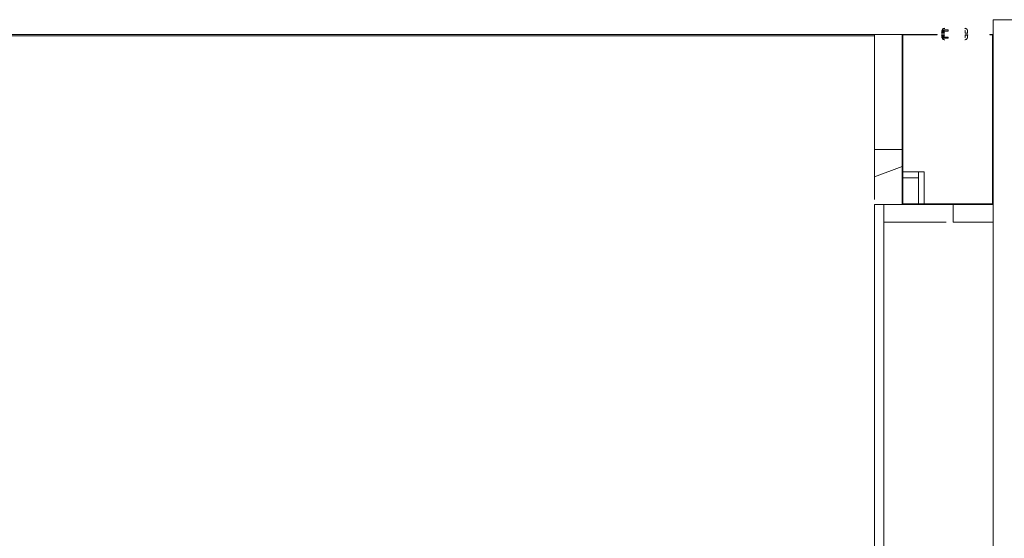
# Model space of a CAD drawing. Header units: millimetres. Extents: x 4476663 to 4477054, y -30323851 to -30323414.
# Tile 114 of 256: x 4476913 to 4476946, y -30323771 to -30323753. Entities that reach past the tile are written whole.
import ezdxf

# ---------------------------------------------------------------- set-up
doc = ezdxf.new("R2010")
doc.units = ezdxf.units.MM
for name, color, linetype, lineweight in [('IFC-Parede padrão-Contorno', 44, 'Continuous', 5), ('IFC-Parede-Contorno', 42, 'Continuous', 5), ('IFC-Porta-Contorno', 142, 'Continuous', 5)]:
    doc.layers.add(name, color=color, linetype=linetype, lineweight=lineweight)

msp = doc.modelspace()

# ---------------------------------------------------------------- linework, layer by layer
at = {"layer": 'IFC-Parede padrão-Contorno', "color": 8, "lineweight": 5}
for p, q in [((4476945.879, -30323752.896), (4476946.579, -30323752.896)), ((4476945.879, -30323753.396), (4476945.879, -30323752.896)), ((4476941.842, -30323753.396), (4476941.935, -30323753.396)), ((4476941.842, -30323753.782), (4476941.842, -30323753.396)), ((4476941.935, -30323753.396), (4476942.696, -30323753.396)), ((4476942.696, -30323753.396), (4476942.782, -30323753.396)), ((4476942.782, -30323753.396), (4476943.04, -30323753.396)), ((4476942.782, -30323757.955), (4476942.782, -30323753.396)), ((4476942.782, -30323753.416), (4476943.901, -30323753.416)), ((4476942.802, -30323754.617), (4476942.802, -30323753.396)), ((4476943.04, -30323753.396), (4476943.969, -30323753.396)), ((4476943.901, -30323753.416), (4476943.969, -30323753.416)), ((4476943.969, -30323753.415), (4476943.969, -30323753.396)), ((4476943.969, -30323753.416), (4476943.969, -30323753.415)), ((4476945.769, -30323753.396), (4476945.775, -30323753.396)), ((4476945.769, -30323753.397), (4476945.769, -30323753.396)), ((4476945.769, -30323753.416), (4476945.769, -30323753.397)), ((4476945.769, -30323753.416), (4476945.855, -30323753.416)), ((4476945.775, -30323753.396), (4476945.879, -30323753.396)), ((4476945.855, -30323753.416), (4476945.879, -30323753.416)), ((4476945.859, -30323757.767), (4476945.859, -30323753.416)), ((4476945.879, -30323753.4), (4476945.879, -30323753.396)), ((4476945.879, -30323753.416), (4476945.879, -30323753.4)), ((4476945.879, -30323754.844), (4476945.879, -30323753.416)), ((4476941.842, -30323756.964), (4476941.842, -30323753.782)), ((4476942.802, -30323759.176), (4476942.802, -30323754.617)), ((4476945.879, -30323759.196), (4476945.879, -30323754.844)), ((4476941.842, -30323757.078), (4476941.842, -30323756.964)), ((4476941.842, -30323757.138), (4476941.842, -30323757.078)), ((4476941.842, -30323757.324), (4476941.842, -30323757.138)), ((4476941.842, -30323757.324), (4476941.918, -30323757.324)), ((4476941.967, -30323757.324), (4476942.728, -30323757.324)), ((4476945.859, -30323759.196), (4476945.859, -30323757.767)), ((4476942.782, -30323758.084), (4476942.815, -30323758.084)), ((4476942.815, -30323758.084), (4476942.878, -30323758.084)), ((4476942.878, -30323758.084), (4476943.332, -30323758.084)), ((4476943.332, -30323758.261), (4476943.332, -30323758.096)), ((4476942.782, -30323758.284), (4476942.845, -30323758.284)), ((4476942.845, -30323758.284), (4476943.299, -30323758.284)), ((4476943.299, -30323758.284), (4476943.332, -30323758.284)), ((4476942.782, -30323759.176), (4476942.782, -30323758.769)), ((4476941.839, -30323759.766), (4476941.839, -30323759.196)), ((4476941.839, -30323759.196), (4476941.887, -30323759.196)), ((4476941.918, -30323759.196), (4476942.159, -30323759.196)), ((4476942.159, -30323761.398), (4476942.159, -30323759.196)), ((4476942.782, -30323759.191), (4476942.782, -30323759.176)), ((4476942.782, -30323759.176), (4476943.451, -30323759.176)), ((4476942.782, -30323759.196), (4476942.782, -30323759.191)), ((4476943.451, -30323759.176), (4476945.859, -30323759.176)), ((4476943.472, -30323759.196), (4476945.026, -30323759.196)), ((4476944.519, -30323759.197), (4476944.602, -30323759.197)), ((4476944.602, -30323759.197), (4476945.714, -30323759.197)), ((4476945.026, -30323759.196), (4476945.879, -30323759.196)), ((4476945.714, -30323759.197), (4476945.879, -30323759.197)), ((4476945.874, -30323759.196), (4476945.879, -30323759.196)), ((4476945.879, -30323759.251), (4476945.879, -30323759.196)), ((4476945.879, -30323773.797), (4476945.879, -30323759.196)), ((4476945.879, -30323759.306), (4476945.879, -30323759.233)), ((4476944.519, -30323759.76), (4476944.519, -30323759.269)), ((4476945.879, -30323759.74), (4476945.879, -30323759.251)), ((4476945.879, -30323759.797), (4476945.879, -30323759.306)), ((4476941.839, -30323771.595), (4476941.839, -30323759.766)), ((4476944.519, -30323759.796), (4476944.519, -30323759.741)), ((4476944.519, -30323759.797), (4476944.519, -30323759.76)), ((4476944.519, -30323759.796), (4476944.645, -30323759.796)), ((4476944.519, -30323759.797), (4476945.631, -30323759.797)), ((4476944.645, -30323759.796), (4476945.754, -30323759.796)), ((4476945.631, -30323759.797), (4476945.796, -30323759.797)), ((4476945.754, -30323759.796), (4476945.879, -30323759.796)), ((4476945.796, -30323759.797), (4476945.879, -30323759.797)), ((4476942.159, -30323761.968), (4476942.159, -30323761.398)), ((4476942.159, -30323773.797), (4476942.159, -30323761.968))]:
    msp.add_line(p, q, dxfattribs=at)
at = {"layer": 'IFC-Parede-Contorno', "color": 8, "lineweight": 5}
for p, q in [((4476911.915, -30323753.396), (4476920.137, -30323753.396)), ((4476911.915, -30323753.449), (4476920.137, -30323753.449)), ((4476920.137, -30323753.396), (4476922.09, -30323753.396)), ((4476920.137, -30323753.449), (4476922.09, -30323753.449)), ((4476922.09, -30323753.396), (4476938.796, -30323753.396)), ((4476922.09, -30323753.449), (4476938.796, -30323753.449)), ((4476938.796, -30323753.396), (4476939.572, -30323753.396)), ((4476938.796, -30323753.449), (4476939.572, -30323753.449)), ((4476939.572, -30323753.396), (4476941.804, -30323753.396)), ((4476939.572, -30323753.449), (4476941.65, -30323753.449)), ((4476941.65, -30323753.449), (4476941.804, -30323753.449)), ((4476941.804, -30323753.396), (4476941.842, -30323753.396)), ((4476941.804, -30323753.449), (4476941.813, -30323753.449)), ((4476941.813, -30323753.449), (4476941.842, -30323753.449)), ((4476941.842, -30323753.398), (4476941.842, -30323753.396)), ((4476941.842, -30323758.249), (4476941.842, -30323757.324)), ((4476941.842, -30323757.492), (4476941.842, -30323757.324)), ((4476941.842, -30323759.024), (4476941.842, -30323757.492)), ((4476941.918, -30323757.324), (4476942.664, -30323757.324)), ((4476942.664, -30323757.324), (4476942.782, -30323757.324)), ((4476942.782, -30323758.769), (4476942.782, -30323757.492)), ((4476941.842, -30323758.249), (4476942.782, -30323757.895)), ((4476943.332, -30323758.179), (4476943.332, -30323758.084)), ((4476943.332, -30323758.084), (4476943.344, -30323758.084)), ((4476943.332, -30323759.098), (4476943.332, -30323758.179)), ((4476943.344, -30323758.084), (4476943.51, -30323758.084)), ((4476943.51, -30323758.084), (4476943.532, -30323758.084)), ((4476943.532, -30323758.15), (4476943.532, -30323758.084)), ((4476943.532, -30323758.179), (4476943.532, -30323758.15)), ((4476943.532, -30323759.098), (4476943.532, -30323758.179)), ((4476941.842, -30323759.196), (4476941.918, -30323759.196)), ((4476941.918, -30323759.196), (4476942.307, -30323759.196)), ((4476941.927, -30323759.196), (4476942.696, -30323759.196)), ((4476942.248, -30323759.196), (4476943.472, -30323759.196)), ((4476943.332, -30323759.196), (4476943.332, -30323759.098)), ((4476943.532, -30323759.196), (4476943.532, -30323759.098)), ((4476944.519, -30323759.687), (4476944.519, -30323759.196)), ((4476942.159, -30323759.796), (4476942.648, -30323759.796)), ((4476942.159, -30323759.796), (4476942.248, -30323759.796)), ((4476942.248, -30323759.796), (4476944.179, -30323759.796)), ((4476943.472, -30323759.796), (4476944.278, -30323759.796)), ((4476944.179, -30323759.796), (4476944.278, -30323759.796))]:
    msp.add_line(p, q, dxfattribs=at)
at = {"layer": 'IFC-Porta-Contorno', "color": 8, "lineweight": 5}
for p, q in [((4476944.158, -30323753.219), (4476944.172, -30323753.209)), ((4476944.167, -30323753.213), (4476944.175, -30323753.208)), ((4476944.172, -30323753.209), (4476944.178, -30323753.206)), ((4476944.175, -30323753.208), (4476944.191, -30323753.197)), ((4476944.191, -30323753.197), (4476944.21, -30323753.194)), ((4476944.21, -30323753.194), (4476944.229, -30323753.19)), ((4476944.21, -30323753.194), (4476944.212, -30323753.193)), ((4476944.212, -30323753.193), (4476944.229, -30323753.191)), ((4476944.909, -30323753.19), (4476944.929, -30323753.194)), ((4476944.909, -30323753.191), (4476944.926, -30323753.193)), ((4476944.926, -30323753.193), (4476944.929, -30323753.194)), ((4476944.927, -30323753.193), (4476944.928, -30323753.193)), ((4476944.928, -30323753.193), (4476944.947, -30323753.197)), ((4476944.947, -30323753.197), (4476944.964, -30323753.208)), ((4476944.958, -30323753.204), (4476944.97, -30323753.212)), ((4476944.97, -30323753.212), (4476944.98, -30323753.219)), ((4476944.119, -30323753.356), (4476944.119, -30323753.346)), ((4476944.119, -30323753.346), (4476944.121, -30323753.346)), ((4476944.119, -30323753.356), (4476944.121, -30323753.356)), ((4476944.119, -30323753.416), (4476944.121, -30323753.416)), ((4476944.119, -30323753.426), (4476944.119, -30323753.416)), ((4476944.119, -30323753.426), (4476944.121, -30323753.426)), ((4476944.121, -30323753.346), (4476944.126, -30323753.346)), ((4476944.121, -30323753.356), (4476944.126, -30323753.356)), ((4476944.121, -30323753.416), (4476944.126, -30323753.416)), ((4476944.121, -30323753.426), (4476944.126, -30323753.426)), ((4476944.126, -30323753.346), (4476944.134, -30323753.346)), ((4476944.126, -30323753.356), (4476944.134, -30323753.356)), ((4476944.126, -30323753.416), (4476944.134, -30323753.416)), ((4476944.126, -30323753.426), (4476944.134, -30323753.426)), ((4476944.129, -30323753.29), (4476944.133, -30323753.27)), ((4476944.129, -30323753.346), (4476944.129, -30323753.29)), ((4476944.129, -30323753.482), (4476944.129, -30323753.426)), ((4476944.129, -30323753.482), (4476944.133, -30323753.501)), ((4476944.13, -30323753.29), (4476944.133, -30323753.273)), ((4476944.13, -30323753.482), (4476944.133, -30323753.499)), ((4476944.133, -30323753.271), (4476944.137, -30323753.252)), ((4476944.133, -30323753.273), (4476944.133, -30323753.27)), ((4476944.133, -30323753.272), (4476944.133, -30323753.271)), ((4476944.133, -30323753.499), (4476944.133, -30323753.5)), ((4476944.133, -30323753.499), (4476944.133, -30323753.501)), ((4476944.133, -30323753.5), (4476944.137, -30323753.52)), ((4476944.134, -30323753.346), (4476944.144, -30323753.346)), ((4476944.134, -30323753.356), (4476944.144, -30323753.356)), ((4476944.134, -30323753.416), (4476944.144, -30323753.416)), ((4476944.134, -30323753.426), (4476944.144, -30323753.426)), ((4476944.137, -30323753.252), (4476944.148, -30323753.235)), ((4476944.137, -30323753.52), (4476944.148, -30323753.536)), ((4476944.144, -30323753.241), (4476944.151, -30323753.229)), ((4476944.144, -30323753.346), (4476944.156, -30323753.346)), ((4476944.144, -30323753.356), (4476944.156, -30323753.356)), ((4476944.144, -30323753.416), (4476944.156, -30323753.416)), ((4476944.144, -30323753.426), (4476944.156, -30323753.426)), ((4476944.144, -30323753.53), (4476944.151, -30323753.543)), ((4476944.149, -30323753.306), (4476944.15, -30323753.302)), ((4476944.149, -30323753.346), (4476944.149, -30323753.306)), ((4476944.149, -30323753.466), (4476944.149, -30323753.426)), ((4476944.149, -30323753.466), (4476944.15, -30323753.47)), ((4476944.15, -30323753.302), (4476944.151, -30323753.297)), ((4476944.15, -30323753.47), (4476944.151, -30323753.474)), ((4476944.151, -30323753.229), (4476944.158, -30323753.219)), ((4476944.151, -30323753.297), (4476944.154, -30323753.289)), ((4476944.151, -30323753.297), (4476944.159, -30323753.306)), ((4476944.151, -30323753.474), (4476944.159, -30323753.466)), ((4476944.151, -30323753.474), (4476944.154, -30323753.483)), ((4476944.151, -30323753.543), (4476944.158, -30323753.553)), ((4476944.152, -30323753.306), (4476944.155, -30323753.306)), ((4476944.152, -30323753.466), (4476944.155, -30323753.466)), ((4476944.154, -30323753.289), (4476944.157, -30323753.276)), ((4476944.154, -30323753.289), (4476944.169, -30323753.306)), ((4476944.154, -30323753.289), (4476944.159, -30323753.306)), ((4476944.154, -30323753.483), (4476944.169, -30323753.466)), ((4476944.154, -30323753.483), (4476944.159, -30323753.466)), ((4476944.154, -30323753.483), (4476944.157, -30323753.496)), ((4476944.155, -30323753.306), (4476944.159, -30323753.306)), ((4476944.155, -30323753.346), (4476944.159, -30323753.346)), ((4476944.155, -30323753.466), (4476944.159, -30323753.466)), ((4476944.156, -30323753.346), (4476944.169, -30323753.346)), ((4476944.156, -30323753.356), (4476944.169, -30323753.356)), ((4476944.156, -30323753.416), (4476944.169, -30323753.416)), ((4476944.156, -30323753.426), (4476944.169, -30323753.426)), ((4476944.157, -30323753.276), (4476944.163, -30323753.27)), ((4476944.157, -30323753.276), (4476944.162, -30323753.289)), ((4476944.157, -30323753.496), (4476944.162, -30323753.482)), ((4476944.157, -30323753.496), (4476944.163, -30323753.501)), ((4476944.158, -30323753.219), (4476944.167, -30323753.213)), ((4476944.159, -30323753.306), (4476944.164, -30323753.306)), ((4476944.159, -30323753.466), (4476944.164, -30323753.466)), ((4476944.162, -30323753.289), (4476944.174, -30323753.285)), ((4476944.162, -30323753.289), (4476944.183, -30323753.306)), ((4476944.162, -30323753.289), (4476944.169, -30323753.306)), ((4476944.162, -30323753.482), (4476944.183, -30323753.466)), ((4476944.162, -30323753.482), (4476944.169, -30323753.466)), ((4476944.162, -30323753.482), (4476944.174, -30323753.487)), ((4476944.163, -30323753.27), (4476944.168, -30323753.265)), ((4476944.163, -30323753.27), (4476944.174, -30323753.272)), ((4476944.163, -30323753.27), (4476944.174, -30323753.285)), ((4476944.163, -30323753.501), (4476944.174, -30323753.487)), ((4476944.163, -30323753.501), (4476944.174, -30323753.5)), ((4476944.163, -30323753.501), (4476944.168, -30323753.507)), ((4476944.164, -30323753.306), (4476944.169, -30323753.306)), ((4476944.164, -30323753.466), (4476944.169, -30323753.466)), ((4476944.168, -30323753.265), (4476944.174, -30323753.259)), ((4476944.168, -30323753.507), (4476944.179, -30323753.518)), ((4476944.169, -30323753.346), (4476944.182, -30323753.346)), ((4476944.169, -30323753.356), (4476944.182, -30323753.356)), ((4476944.169, -30323753.416), (4476944.182, -30323753.416)), ((4476944.169, -30323753.426), (4476944.182, -30323753.426)), ((4476944.174, -30323753.259), (4476944.179, -30323753.254)), ((4476944.174, -30323753.272), (4476944.178, -30323753.264)), ((4476944.174, -30323753.272), (4476944.174, -30323753.285)), ((4476944.174, -30323753.272), (4476944.187, -30323753.288)), ((4476944.174, -30323753.5), (4476944.187, -30323753.484)), ((4476944.174, -30323753.5), (4476944.174, -30323753.487)), ((4476944.174, -30323753.5), (4476944.178, -30323753.508)), ((4476944.178, -30323753.264), (4476944.192, -30323753.259)), ((4476944.178, -30323753.508), (4476944.192, -30323753.512)), ((4476944.179, -30323753.254), (4476944.192, -30323753.25)), ((4476944.179, -30323753.306), (4476944.183, -30323753.306)), ((4476944.179, -30323753.346), (4476944.183, -30323753.346)), ((4476944.179, -30323753.466), (4476944.183, -30323753.466)), ((4476944.179, -30323753.518), (4476944.192, -30323753.521)), ((4476944.182, -30323753.346), (4476944.194, -30323753.346)), ((4476944.182, -30323753.356), (4476944.194, -30323753.356)), ((4476944.182, -30323753.416), (4476944.194, -30323753.416)), ((4476944.182, -30323753.426), (4476944.194, -30323753.426)), ((4476944.183, -30323753.306), (4476944.185, -30323753.296)), ((4476944.183, -30323753.466), (4476944.185, -30323753.475)), ((4476944.185, -30323753.296), (4476944.187, -30323753.288)), ((4476944.185, -30323753.296), (4476944.189, -30323753.306)), ((4476944.185, -30323753.475), (4476944.189, -30323753.466)), ((4476944.185, -30323753.475), (4476944.187, -30323753.484)), ((4476944.187, -30323753.288), (4476944.19, -30323753.277)), ((4476944.187, -30323753.484), (4476944.19, -30323753.495)), ((4476944.189, -30323753.306), (4476944.192, -30323753.299)), ((4476944.189, -30323753.346), (4476944.189, -30323753.306)), ((4476944.189, -30323753.466), (4476944.189, -30323753.426)), ((4476944.189, -30323753.466), (4476944.192, -30323753.473)), ((4476944.19, -30323753.277), (4476944.192, -30323753.259)), ((4476944.19, -30323753.277), (4476944.209, -30323753.283)), ((4476944.19, -30323753.277), (4476944.209, -30323753.286)), ((4476944.19, -30323753.277), (4476944.195, -30323753.292)), ((4476944.19, -30323753.495), (4476944.195, -30323753.48)), ((4476944.19, -30323753.495), (4476944.209, -30323753.486)), ((4476944.19, -30323753.495), (4476944.209, -30323753.489)), ((4476944.19, -30323753.495), (4476944.192, -30323753.512)), ((4476944.192, -30323753.25), (4476944.201, -30323753.248)), ((4476944.192, -30323753.25), (4476944.209, -30323753.256)), ((4476944.192, -30323753.25), (4476944.209, -30323753.266)), ((4476944.192, -30323753.259), (4476944.209, -30323753.283)), ((4476944.192, -30323753.259), (4476944.209, -30323753.266)), ((4476944.192, -30323753.299), (4476944.195, -30323753.292)), ((4476944.192, -30323753.473), (4476944.195, -30323753.48)), ((4476944.192, -30323753.512), (4476944.209, -30323753.489)), ((4476944.192, -30323753.512), (4476944.209, -30323753.506)), ((4476944.192, -30323753.521), (4476944.209, -30323753.506)), ((4476944.192, -30323753.521), (4476944.209, -30323753.516)), ((4476944.192, -30323753.521), (4476944.201, -30323753.524)), ((4476944.194, -30323753.346), (4476944.204, -30323753.346)), ((4476944.194, -30323753.356), (4476944.204, -30323753.356)), ((4476944.194, -30323753.416), (4476944.204, -30323753.416)), ((4476944.194, -30323753.426), (4476944.204, -30323753.426)), ((4476944.195, -30323753.292), (4476944.202, -30323753.289)), ((4476944.195, -30323753.48), (4476944.209, -30323753.486)), ((4476944.201, -30323753.248), (4476944.205, -30323753.247)), ((4476944.201, -30323753.248), (4476944.209, -30323753.256)), ((4476944.201, -30323753.524), (4476944.209, -30323753.516)), ((4476944.201, -30323753.524), (4476944.205, -30323753.525)), ((4476944.202, -30323753.289), (4476944.209, -30323753.286)), ((4476944.204, -30323753.346), (4476944.212, -30323753.346)), ((4476944.204, -30323753.356), (4476944.212, -30323753.356)), ((4476944.204, -30323753.416), (4476944.212, -30323753.416)), ((4476944.204, -30323753.426), (4476944.212, -30323753.426)), ((4476944.205, -30323753.247), (4476944.209, -30323753.246)), ((4476944.205, -30323753.525), (4476944.209, -30323753.526)), ((4476944.209, -30323753.246), (4476944.349, -30323753.246)), ((4476944.209, -30323753.252), (4476944.209, -30323753.249)), ((4476944.209, -30323753.256), (4476944.209, -30323753.252)), ((4476944.209, -30323753.261), (4476944.209, -30323753.256)), ((4476944.209, -30323753.266), (4476944.209, -30323753.261)), ((4476944.209, -30323753.28), (4476944.209, -30323753.276)), ((4476944.209, -30323753.283), (4476944.209, -30323753.28)), ((4476944.209, -30323753.29), (4476944.211, -30323753.286)), ((4476944.209, -30323753.286), (4476944.349, -30323753.286)), ((4476944.209, -30323753.346), (4476944.209, -30323753.29)), ((4476944.209, -30323753.482), (4476944.209, -30323753.426)), ((4476944.209, -30323753.482), (4476944.211, -30323753.486)), ((4476944.209, -30323753.486), (4476944.349, -30323753.486)), ((4476944.209, -30323753.492), (4476944.209, -30323753.489)), ((4476944.209, -30323753.496), (4476944.209, -30323753.492)), ((4476944.209, -30323753.511), (4476944.209, -30323753.506)), ((4476944.209, -30323753.516), (4476944.209, -30323753.511)), ((4476944.209, -30323753.52), (4476944.209, -30323753.516)), ((4476944.209, -30323753.523), (4476944.209, -30323753.52)), ((4476944.209, -30323753.526), (4476944.349, -30323753.526)), ((4476944.212, -30323753.346), (4476944.217, -30323753.346)), ((4476944.212, -30323753.356), (4476944.217, -30323753.356)), ((4476944.212, -30323753.416), (4476944.217, -30323753.416)), ((4476944.212, -30323753.426), (4476944.217, -30323753.426)), ((4476944.217, -30323753.346), (4476944.219, -30323753.346)), ((4476944.217, -30323753.356), (4476944.219, -30323753.356)), ((4476944.217, -30323753.416), (4476944.219, -30323753.416)), ((4476944.217, -30323753.426), (4476944.219, -30323753.426)), ((4476944.219, -30323753.356), (4476944.219, -30323753.346)), ((4476944.219, -30323753.426), (4476944.219, -30323753.416)), ((4476944.349, -30323753.247), (4476944.349, -30323753.246)), ((4476944.349, -30323753.249), (4476944.349, -30323753.247)), ((4476944.349, -30323753.252), (4476944.349, -30323753.249)), ((4476944.349, -30323753.256), (4476944.349, -30323753.252)), ((4476944.349, -30323753.261), (4476944.349, -30323753.256)), ((4476944.349, -30323753.266), (4476944.349, -30323753.261)), ((4476944.349, -30323753.271), (4476944.349, -30323753.266)), ((4476944.349, -30323753.276), (4476944.349, -30323753.271)), ((4476944.349, -30323753.28), (4476944.349, -30323753.276)), ((4476944.349, -30323753.283), (4476944.349, -30323753.28)), ((4476944.349, -30323753.285), (4476944.349, -30323753.283)), ((4476944.349, -30323753.286), (4476944.349, -30323753.285)), ((4476944.349, -30323753.487), (4476944.349, -30323753.486)), ((4476944.349, -30323753.489), (4476944.349, -30323753.487)), ((4476944.349, -30323753.492), (4476944.349, -30323753.489)), ((4476944.349, -30323753.496), (4476944.349, -30323753.492)), ((4476944.349, -30323753.501), (4476944.349, -30323753.496)), ((4476944.349, -30323753.506), (4476944.349, -30323753.501)), ((4476944.349, -30323753.511), (4476944.349, -30323753.506)), ((4476944.349, -30323753.516), (4476944.349, -30323753.511)), ((4476944.349, -30323753.52), (4476944.349, -30323753.516)), ((4476944.349, -30323753.523), (4476944.349, -30323753.52)), ((4476944.349, -30323753.525), (4476944.349, -30323753.523)), ((4476944.349, -30323753.526), (4476944.349, -30323753.525)), ((4476944.909, -30323753.27), (4476944.923, -30323753.276)), ((4476944.909, -30323753.502), (4476944.923, -30323753.496)), ((4476944.918, -30323753.271), (4476944.927, -30323753.279)), ((4476944.918, -30323753.5), (4476944.927, -30323753.492)), ((4476944.919, -30323753.356), (4476944.919, -30323753.35)), ((4476944.919, -30323753.35), (4476944.921, -30323753.35)), ((4476944.919, -30323753.356), (4476944.921, -30323753.356)), ((4476944.919, -30323753.416), (4476944.921, -30323753.416)), ((4476944.919, -30323753.422), (4476944.919, -30323753.416)), ((4476944.919, -30323753.422), (4476944.921, -30323753.422)), ((4476944.921, -30323753.35), (4476944.926, -30323753.35)), ((4476944.921, -30323753.356), (4476944.926, -30323753.356)), ((4476944.921, -30323753.416), (4476944.926, -30323753.416)), ((4476944.921, -30323753.422), (4476944.926, -30323753.422)), ((4476944.923, -30323753.276), (4476944.929, -30323753.29)), ((4476944.923, -30323753.496), (4476944.929, -30323753.482)), ((4476944.926, -30323753.35), (4476944.934, -30323753.35)), ((4476944.926, -30323753.356), (4476944.934, -30323753.356)), ((4476944.926, -30323753.416), (4476944.934, -30323753.416)), ((4476944.926, -30323753.422), (4476944.934, -30323753.422)), ((4476944.929, -30323753.35), (4476944.929, -30323753.29)), ((4476944.929, -30323753.482), (4476944.929, -30323753.422)), ((4476944.93, -30323753.35), (4476944.934, -30323753.35)), ((4476944.934, -30323753.35), (4476944.944, -30323753.35)), ((4476944.934, -30323753.356), (4476944.944, -30323753.356)), ((4476944.934, -30323753.416), (4476944.944, -30323753.416)), ((4476944.934, -30323753.422), (4476944.944, -30323753.422)), ((4476944.941, -30323753.35), (4476944.949, -30323753.35)), ((4476944.944, -30323753.35), (4476944.956, -30323753.35)), ((4476944.944, -30323753.356), (4476944.956, -30323753.356)), ((4476944.944, -30323753.416), (4476944.956, -30323753.416)), ((4476944.944, -30323753.422), (4476944.956, -30323753.422)), ((4476944.949, -30323753.35), (4476944.959, -30323753.35)), ((4476944.956, -30323753.35), (4476944.969, -30323753.35)), ((4476944.956, -30323753.356), (4476944.969, -30323753.356)), ((4476944.956, -30323753.416), (4476944.969, -30323753.416)), ((4476944.956, -30323753.422), (4476944.969, -30323753.422)), ((4476944.969, -30323753.35), (4476944.982, -30323753.35)), ((4476944.969, -30323753.356), (4476944.982, -30323753.356)), ((4476944.969, -30323753.416), (4476944.982, -30323753.416)), ((4476944.969, -30323753.422), (4476944.982, -30323753.422)), ((4476944.979, -30323753.35), (4476944.989, -30323753.35)), ((4476944.98, -30323753.219), (4476944.986, -30323753.228)), ((4476944.98, -30323753.219), (4476944.99, -30323753.232)), ((4476944.98, -30323753.553), (4476944.99, -30323753.539)), ((4476944.98, -30323753.553), (4476944.986, -30323753.544)), ((4476944.982, -30323753.35), (4476944.994, -30323753.35)), ((4476944.982, -30323753.356), (4476944.994, -30323753.356)), ((4476944.982, -30323753.416), (4476944.994, -30323753.416)), ((4476944.982, -30323753.422), (4476944.994, -30323753.422)), ((4476944.986, -30323753.228), (4476944.991, -30323753.235)), ((4476944.986, -30323753.544), (4476944.991, -30323753.536)), ((4476944.989, -30323753.35), (4476944.997, -30323753.35)), ((4476944.99, -30323753.232), (4476944.993, -30323753.238)), ((4476944.99, -30323753.539), (4476944.993, -30323753.533)), ((4476944.991, -30323753.235), (4476945.001, -30323753.252)), ((4476944.991, -30323753.536), (4476945.001, -30323753.52)), ((4476944.994, -30323753.35), (4476945.004, -30323753.35)), ((4476944.994, -30323753.356), (4476945.004, -30323753.356)), ((4476944.994, -30323753.416), (4476945.004, -30323753.416)), ((4476944.994, -30323753.422), (4476945.004, -30323753.422)), ((4476945.001, -30323753.252), (4476945.005, -30323753.27)), ((4476945.001, -30323753.52), (4476945.005, -30323753.501)), ((4476945.004, -30323753.35), (4476945.012, -30323753.35)), ((4476945.004, -30323753.35), (4476945.008, -30323753.35)), ((4476945.004, -30323753.356), (4476945.012, -30323753.356)), ((4476945.004, -30323753.416), (4476945.012, -30323753.416)), ((4476945.004, -30323753.422), (4476945.012, -30323753.422)), ((4476945.005, -30323753.27), (4476945.006, -30323753.273)), ((4476945.005, -30323753.27), (4476945.009, -30323753.29)), ((4476945.005, -30323753.501), (4476945.009, -30323753.482)), ((4476945.005, -30323753.501), (4476945.006, -30323753.499)), ((4476945.006, -30323753.273), (4476945.008, -30323753.29)), ((4476945.006, -30323753.499), (4476945.008, -30323753.482)), ((4476945.009, -30323753.35), (4476945.009, -30323753.29)), ((4476945.009, -30323753.482), (4476945.009, -30323753.422)), ((4476945.012, -30323753.35), (4476945.017, -30323753.35)), ((4476945.012, -30323753.356), (4476945.017, -30323753.356)), ((4476945.012, -30323753.416), (4476945.017, -30323753.416)), ((4476945.012, -30323753.422), (4476945.017, -30323753.422)), ((4476945.017, -30323753.35), (4476945.019, -30323753.35)), ((4476945.017, -30323753.356), (4476945.019, -30323753.356)), ((4476945.017, -30323753.416), (4476945.019, -30323753.416)), ((4476945.017, -30323753.422), (4476945.019, -30323753.422)), ((4476945.019, -30323753.356), (4476945.019, -30323753.35)), ((4476945.019, -30323753.422), (4476945.019, -30323753.416)), ((4476944.158, -30323753.553), (4476944.167, -30323753.559)), ((4476944.158, -30323753.553), (4476944.172, -30323753.563)), ((4476944.167, -30323753.559), (4476944.175, -30323753.563)), ((4476944.172, -30323753.563), (4476944.178, -30323753.565)), ((4476944.175, -30323753.563), (4476944.191, -30323753.574)), ((4476944.191, -30323753.574), (4476944.21, -30323753.578)), ((4476944.21, -30323753.578), (4476944.212, -30323753.578)), ((4476944.21, -30323753.578), (4476944.229, -30323753.582)), ((4476944.212, -30323753.578), (4476944.229, -30323753.58)), ((4476944.909, -30323753.582), (4476944.929, -30323753.578)), ((4476944.909, -30323753.58), (4476944.926, -30323753.578)), ((4476944.926, -30323753.578), (4476944.929, -30323753.578)), ((4476944.927, -30323753.578), (4476944.928, -30323753.578)), ((4476944.928, -30323753.578), (4476944.947, -30323753.574)), ((4476944.947, -30323753.574), (4476944.964, -30323753.563)), ((4476944.958, -30323753.567), (4476944.97, -30323753.56)), ((4476944.97, -30323753.56), (4476944.98, -30323753.553))]:
    msp.add_line(p, q, dxfattribs=at)

doc.saveas('drawing.dxf')
